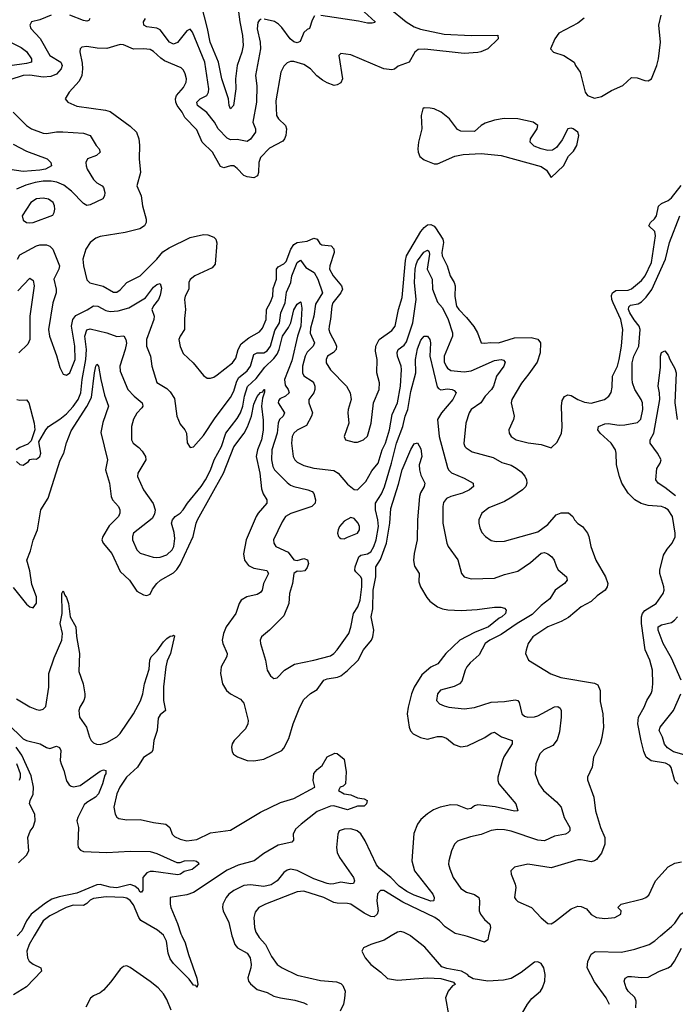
# Model space of a CAD drawing. Header units: inches. Extents: x 1552611 to 1694776, y 811966 to 917215.
# Tile 39 of 256: x 1574009 to 1577933, y 849591 to 855484. Entities that reach past the tile are written whole.
import ezdxf

# ---------------------------------------------------------------- set-up
doc = ezdxf.new("R2010")
doc.units = ezdxf.units.IN
doc.header["$MEASUREMENT"] = 0
doc.layers.add('B5874', color=7, linetype='Continuous')
doc.layers.add('B5875', color=7, linetype='Continuous')

msp = doc.modelspace()

# ---------------------------------------------------------------- linework, layer by layer
at = {"layer": 'B5874', "color": 5}
for points, elevation in [([(1574095.4, 850000), (1574065.6, 849950), (1574052.1, 849910), (1574054.8, 849870), (1574066.5, 849850), (1574090, 849831.8), (1574135.3, 849810), (1574139.7, 849790), (1574050, 849696.3), (1573971.5, 849648.5)], 780), ([(1574979.7, 850000), (1574998.9, 849958.9), (1575018.4, 849890), (1575070, 849747.3), (1575075.5, 849710), (1575070, 849692.7), (1575062.8, 849702.8), (1575050, 849706.6), (1575022.3, 849742.3), (1574930, 849835.5), (1574910, 849863.2), (1574897.2, 849897.2), (1574887.6, 849970), (1574872.6, 850000)], 780), ([(1575279.3, 850000), (1575281.7, 849990), (1575296.3, 849950), (1575312.6, 849930), (1575370, 849897.8), (1575387.5, 849870), (1575394.7, 849830), (1575393.2, 849810), (1575374.8, 849750), (1575378.9, 849730), (1575390, 849712.9), (1575430, 849680.6), (1575490, 849660.8), (1575530, 849640.8), (1575570, 849629.6), (1575656.1, 849616.1), (1575710, 849600.7), (1575728.5, 849590)], 820), ([(1575436, 850000), (1575442.2, 849990), (1575480.1, 849950), (1575516.8, 849876.8), (1575550.1, 849830.1), (1575579.3, 849810), (1575670, 849765.8), (1575810, 849734.3), (1575905.5, 849725.5), (1575930, 849716.1), (1575943.9, 849703.9), (1575956, 849670), (1575953.8, 849626.2), (1575947.2, 849592.8), (1575926.7, 849550)], 840), ([(1576232, 850000), (1576190, 849975.1), (1576110.3, 849949.7), (1576066.8, 849930), (1576057.3, 849910), (1576076.4, 849870), (1576110.4, 849830), (1576170, 849784.4), (1576210, 849746), (1576270, 849735.3), (1576450.4, 849750.4), (1576530, 849744.9), (1576604.5, 849724.5), (1576616, 849710), (1576599.2, 849700.8), (1576573.1, 849670), (1576557.4, 849630), (1576575.6, 849530)], 860), ([(1577004.6, 849515.4), (1577047.4, 849592.6), (1577074.3, 849625.7), (1577125.1, 849670), (1577138.7, 849690), (1577151.2, 849730), (1577154.3, 849770), (1577146.6, 849810), (1577130, 849836), (1577110, 849846), (1577090, 849842.7), (1577010, 849782), (1576950, 849745.1), (1576905.3, 849734.7), (1576810, 849729.7), (1576722.7, 849742.7), (1576698, 849758), (1576689.2, 849770), (1576653.2, 849790), (1576565.8, 849805.8), (1576536.3, 849816.3), (1576432.7, 849932.7), (1576350, 849999.7), (1576349.5, 850000)], 860), ([(1576815.2, 850000), (1576810, 849976), (1576790, 849963), (1576690, 849996.3), (1576675.5, 850000)], 840), ([(1577538.5, 849590), (1577519.2, 849630), (1577450, 849726.3), (1577405.3, 849810), (1577410, 849846.8), (1577428.9, 849891.1), (1577453.2, 849906.8), (1577610, 849903.8), (1577690, 849921.3), (1577777, 849950), (1577810, 849970.2), (1577844.2, 850000)], 840), ([(1577695.5, 849570), (1577699.4, 849610), (1577691, 849631), (1577651.3, 849670), (1577638.1, 849690), (1577625.8, 849730), (1577632.1, 849747.9), (1577650, 849756.9), (1577670, 849758.4), (1577730, 849752.3), (1577770, 849753.7), (1577838, 849790), (1577890, 849809.3), (1577910, 849824.1), (1577928.5, 849850), (1577970, 849928.1)], 820), ([(1574915.7, 849555.8), (1574890, 849620.4), (1574870, 849654.4), (1574836.8, 849690), (1574790, 849727.2), (1574670, 849811.5), (1574650, 849820.5), (1574630, 849816.9), (1574610, 849801.6), (1574554.1, 849725.9), (1574510, 849675.8), (1574490, 849659.7), (1574450, 849641.3), (1574432.4, 849627.6), (1574405.8, 849574.2)], 820)]:
    msp.add_lwpolyline(points, dxfattribs=dict(at, elevation=elevation))
at = {"layer": 'B5875', "color": 5}
for points, elevation in [([(1575270, 854949.8), (1575262.6, 854970), (1575259.4, 855010), (1575219.2, 855130), (1575199.2, 855230), (1575148.2, 855350), (1575133.2, 855430), (1575096.7, 855570), (1575095.5, 855590), (1575109.3, 855610.7), (1575130, 855613.7), (1575170, 855606.4), (1575242.3, 855582.3), (1575295.8, 855555.8), (1575318.9, 855530), (1575325.7, 855470), (1575343.4, 855390), (1575346.6, 855330), (1575338.6, 855290), (1575310.1, 855210), (1575301.2, 855130), (1575302.1, 855070), (1575288.4, 854970)], 840), ([(1576430, 854955.6), (1576421.3, 854950), (1576411.6, 854910), (1576414.9, 854830), (1576395.5, 854750), (1576392.2, 854710), (1576393.8, 854690), (1576404.2, 854664.2), (1576430, 854645.5), (1576490, 854622), (1576510, 854620.5), (1576613.8, 854666.2), (1576662.6, 854677.4), (1576770, 854683.6), (1576890, 854671.6), (1577130, 854604.1), (1577162.7, 854582.7), (1577190, 854539.3), (1577263.6, 854610), (1577292.6, 854667.4), (1577322.8, 854697.2), (1577343, 854730), (1577355.5, 854790), (1577349.8, 854810), (1577321.1, 854830), (1577310, 854833.6), (1577289.2, 854830), (1577256.1, 854763.9), (1577222.1, 854717.9), (1577196.8, 854703.2), (1577170, 854700.8), (1577130.4, 854710.4), (1577087.7, 854727.7), (1577064.7, 854750), (1577065.1, 854770), (1577106.3, 854830), (1577109.6, 854849.6), (1577081.6, 854870), (1576989.5, 854890.5), (1576907.8, 854892.2), (1576850, 854882.3), (1576795.1, 854864.9), (1576770.2, 854849.8), (1576730, 854814.7), (1576650, 854816.2), (1576630, 854827.3), (1576581, 854890), (1576531.6, 854930), (1576490, 854949.8), (1576465, 854955)], 920), ([(1574150, 854415), (1574110, 854411.8), (1574074.7, 854390), (1574024.4, 854310), (1574030, 854284.9), (1574050, 854270.4), (1574070, 854267.9), (1574090.4, 854270.4), (1574206.9, 854313.1), (1574216.3, 854330), (1574218.9, 854350), (1574218.3, 854370), (1574209.7, 854390), (1574180.9, 854410)], 880), ([(1575990, 852503.7), (1575950, 852482), (1575923, 852450), (1575915.5, 852430), (1575910.7, 852410), (1575917.3, 852390), (1575923.9, 852383.9), (1575930, 852379.1), (1575950, 852377.1), (1575970, 852387), (1576030, 852410.7), (1576042.9, 852430), (1576042.9, 852450), (1576035.1, 852470), (1576010, 852499.3)], 860)]:
    msp.add_lwpolyline(points, close=True, dxfattribs=dict(at, elevation=elevation))
for points, elevation in [([(1576223.5, 855550), (1576322.2, 855470), (1576370, 855441.9), (1576407.6, 855427.6), (1576550, 855397.7), (1576710.6, 855389.4), (1576870.2, 855390.2), (1576872.7, 855370), (1576810.4, 855310), (1576769.6, 855290.4), (1576750, 855286.7), (1576670, 855280.4), (1576433.5, 855306.5), (1576394, 855306), (1576373.4, 855290), (1576340.7, 855230), (1576274.8, 855205.2), (1576251.8, 855188.2), (1576236.3, 855183.7), (1576188.8, 855190), (1575990, 855272.5), (1575930, 855281.3), (1575919.5, 855270), (1575941.7, 855130), (1575930, 855105.8), (1575910, 855093.2), (1575890.8, 855090.8), (1575850, 855105.5), (1575821.6, 855121.6), (1575788.2, 855148.2), (1575748.7, 855190), (1575710, 855215.6), (1575650, 855233.5), (1575630, 855232.8), (1575610, 855225.4), (1575590, 855206), (1575570.9, 855169.1), (1575542.6, 854997.4), (1575545, 854910), (1575558, 854890), (1575598.9, 854850), (1575605, 854830), (1575601.3, 854790), (1575594.2, 854770), (1575583.3, 854756.7), (1575504.7, 854715.3), (1575450, 854659.3), (1575439.3, 854630), (1575438.5, 854570), (1575433.2, 854550), (1575410, 854537.3), (1575370, 854542.8), (1575350, 854551.6), (1575310, 854593.7), (1575290, 854608.4), (1575270, 854608.5), (1575230, 854597.7), (1575210, 854605.1), (1575162.4, 854690), (1575101.3, 854750), (1575070, 854824), (1574997.9, 854897.9), (1574981.2, 854930), (1574950.6, 854970), (1574942.6, 854990), (1574941.4, 855010), (1574947.1, 855030), (1574990, 855076.9), (1575005.3, 855110), (1575006.8, 855130), (1574999.8, 855159.8), (1574990, 855180.7), (1574976.2, 855196.2), (1574876.6, 855236.6), (1574852.7, 855252.7), (1574810, 855293.8), (1574790, 855304.8), (1574750, 855309), (1574690, 855306.3), (1574630, 855332.8), (1574610, 855334.7), (1574530, 855310.8), (1574473.5, 855313.5), (1574410, 855323.6), (1574380.4, 855319.6), (1574370.5, 855309.5), (1574368.7, 855291.3), (1574382.8, 855222.8), (1574385.2, 855190), (1574380.2, 855150), (1574364.3, 855115.7), (1574304.9, 855050), (1574282, 855010), (1574296.3, 854990), (1574350, 854966.7), (1574522, 854942), (1574550, 854934.4), (1574670, 854846), (1574708.9, 854810), (1574722.6, 854770), (1574726.8, 854733.2), (1574723.7, 854650), (1574731.6, 854570), (1574710.3, 854490), (1574735.6, 854430), (1574743.1, 854370), (1574766, 854290), (1574765.5, 854270), (1574756.3, 854250), (1574727.7, 854232.3), (1574641, 854210), (1574490, 854187.1), (1574463.8, 854176.2), (1574431.1, 854150), (1574403.9, 854110), (1574386.9, 854050), (1574390.1, 854010.1), (1574410, 853926), (1574429.3, 853909.3), (1574508.5, 853888.5), (1574570, 853852.6), (1574590, 853853.8), (1574610, 853866.7), (1574651.1, 853910), (1574730, 853951.1), (1574829.8, 854050), (1574866.4, 854093.6), (1574902.6, 854117.4), (1575030, 854179.8), (1575110, 854197.2), (1575135.5, 854195.5), (1575170, 854182.4), (1575182.4, 854170), (1575188.9, 854148.9), (1575179.5, 854020.5), (1575160.9, 853999.1), (1575057.1, 853950), (1575030, 853929.3), (1575021.1, 853910), (1575021.3, 853870), (1575000.3, 853830), (1574996.1, 853810), (1575001.2, 853750), (1574995.4, 853695.4), (1574996, 853630), (1574969.4, 853590.6), (1574961.6, 853570), (1574968.5, 853528.5), (1574986.8, 853486.8), (1575047, 853430), (1575110, 853354), (1575130, 853338.7), (1575150, 853338), (1575170, 853344), (1575190, 853357.3), (1575282.4, 853430), (1575302.8, 853457.2), (1575315.7, 853510), (1575335.2, 853544.8), (1575379.7, 853580.3), (1575443.5, 853616.5), (1575462.2, 853637.8), (1575484.2, 853690), (1575486.8, 853750), (1575510, 853792.7), (1575523.4, 853830), (1575525.2, 853874.8), (1575546.5, 853930), (1575545.8, 853990), (1575556, 854004), (1575590, 854022.6), (1575603.3, 854036.7), (1575632.6, 854110), (1575650, 854138), (1575670, 854150.1), (1575730, 854159.2), (1575770, 854176.9), (1575790, 854170.4), (1575805, 854145), (1575816.7, 854136.7), (1575874, 854130), (1575890, 854112.4), (1575890.7, 854090.7), (1575864.6, 854010), (1575863.9, 853990), (1575884.7, 853950), (1575934.2, 853890), (1575940.4, 853870), (1575931.4, 853850), (1575883.7, 853790), (1575876.6, 853770), (1575868.9, 853691.1), (1575860.2, 853650), (1575859.2, 853630), (1575864.7, 853610), (1575897.9, 853550), (1575905.3, 853530), (1575903.8, 853510), (1575887.3, 853492.7), (1575850.2, 853470), (1575842.5, 853450), (1575843.8, 853430), (1575868.6, 853388.6), (1575964.9, 853290), (1575987.7, 853250), (1575992.4, 853210), (1575974, 853150), (1575972.6, 853130), (1575978.9, 853070), (1575950.7, 852990), (1575958, 852970), (1576010, 852955.8), (1576030, 852955.8), (1576066, 852970), (1576090, 852990.7), (1576111.6, 853070), (1576126.2, 853190), (1576159.8, 853270), (1576162.9, 853310), (1576147.3, 853370), (1576148.2, 853450), (1576139.2, 853499.2), (1576140.2, 853530), (1576161, 853570), (1576236.7, 853623.3), (1576255.4, 853650), (1576276.2, 853750), (1576298, 853822), (1576317, 854043), (1576324.3, 854070), (1576410, 854216.6), (1576430, 854240.6), (1576450, 854255.4), (1576470, 854257.2), (1576488.6, 854248.6), (1576498.5, 854238.5), (1576540.6, 854170), (1576545.3, 854150), (1576535.2, 854090), (1576538, 854070), (1576566.9, 854010), (1576585, 853950), (1576610.1, 853910), (1576616.1, 853890), (1576613.4, 853826.6), (1576624, 853770), (1576636.3, 853750), (1576682.3, 853702.3), (1576726.9, 853646.9), (1576748.5, 853610), (1576770, 853550.6), (1576790, 853546.9), (1576828.3, 853551.7), (1576875.3, 853550), (1576970, 853579.5), (1577070, 853582.2), (1577110, 853571.3), (1577126.2, 853550), (1577124, 853490), (1577105, 853435), (1577056.3, 853363.7), (1577011.6, 853308.4), (1576954.9, 853210), (1576950.3, 853190), (1576968.4, 853110), (1576964.9, 853090), (1576935.8, 853030), (1576938.7, 853010), (1576950.3, 852990), (1576980.5, 852970), (1577051.7, 852951.7), (1577130, 852942.3), (1577190, 852921), (1577225.1, 852954.9), (1577251.5, 853010), (1577254.9, 853045.1), (1577250.6, 853170), (1577256.1, 853203.9), (1577270, 853228), (1577290, 853239.3), (1577310, 853234), (1577350, 853210.2), (1577390, 853193.8), (1577430, 853189.3), (1577509.3, 853210), (1577534.5, 853230), (1577548.4, 853251.6), (1577554.8, 853285.2), (1577556.8, 853350), (1577585.8, 853410), (1577596.4, 853450), (1577610.5, 853530.5), (1577617.9, 853630), (1577607.1, 853690), (1577560.1, 853790), (1577552.2, 853810), (1577550, 853834), (1577556.4, 853850), (1577576.5, 853863.5), (1577650, 853865.2), (1577670, 853873.1), (1577730, 853923.6), (1577753, 853950), (1577790, 854030.4), (1577814.9, 854190), (1577810, 854215.5), (1577774.2, 854250), (1577783.4, 854270), (1577808.6, 854291.4), (1577820.9, 854310), (1577832.1, 854367.9), (1577850, 854384.3), (1577890, 854401.8), (1577910, 854417.5), (1577968.3, 854491.7)], 880), ([(1574197.7, 855510), (1574130, 855482.3), (1574080.5, 855470), (1574068.9, 855450), (1574075.6, 855430), (1574131, 855371), (1574188.7, 855270), (1574255.8, 855230), (1574263, 855210), (1574258.1, 855190), (1574230, 855158.5), (1574196.3, 855143.7), (1574150, 855140.3), (1574070, 855151.7), (1574030.1, 855149.9), (1573950, 855124.6)], 860), ([(1574429.2, 855490), (1574422, 855478), (1574410, 855474), (1574390, 855478.2), (1574310, 855511.3)], 860), ([(1575454.1, 855485.9), (1575441.9, 855478.1), (1575434, 855466), (1575430.1, 855429.9), (1575447.9, 855350), (1575450.7, 855310), (1575420.1, 855150), (1575427.3, 855087.3), (1575426.4, 854990), (1575404.6, 854870), (1575420.2, 854830), (1575420.7, 854810), (1575390, 854767.8), (1575370, 854754), (1575310, 854767.2), (1575270, 854764.2), (1575250, 854774.8), (1575196.8, 854830), (1575174, 854870), (1575129, 854929), (1575073.4, 854970), (1575070, 854990.2), (1575088.9, 855010), (1575129.9, 855030.1), (1575139.6, 855050), (1575140.7, 855070), (1575116.2, 855230), (1575044, 855410), (1575030, 855426.3), (1575010, 855417.4), (1574953.5, 855346.5), (1574930, 855336.5), (1574906, 855350), (1574850, 855423.7), (1574830, 855433.8), (1574770, 855440.5), (1574751.1, 855450), (1574750.6, 855470), (1574761.1, 855490)], 860), ([(1575773.7, 855506.3), (1575758.5, 855481.5), (1575742.8, 855430), (1575730, 855425.4), (1575710, 855407.6), (1575687.5, 855352.5), (1575670, 855344.4), (1575650, 855351.1), (1575628.4, 855368.4), (1575577.5, 855437.5), (1575557.5, 855457.5), (1575533.2, 855473.2), (1575472.3, 855487.7)], 860), ([(1576070.2, 855530), (1576135.8, 855470), (1576133.7, 855466.3), (1576118, 855462), (1576090, 855463.2), (1576035.8, 855475.8), (1575811.6, 855508.4)], 860), ([(1577387.7, 855492.3), (1577350, 855462.2), (1577236.6, 855403.4), (1577211.3, 855370), (1577184.9, 855310), (1577203, 855290), (1577265.3, 855270), (1577328, 855230), (1577335.5, 855210), (1577363.8, 855170), (1577392.3, 855050), (1577406.4, 855030), (1577450, 855013.7), (1577490, 855023.8), (1577550, 855059.6), (1577619.3, 855090), (1577670, 855137.1), (1577704.5, 855135.5), (1577750, 855120.2), (1577770, 855118.2), (1577789.7, 855130), (1577822.7, 855210), (1577833.1, 855250), (1577844.5, 855350), (1577834.2, 855450), (1577848.8, 855510)], 920), ([(1573910, 855371.6), (1574017.8, 855317.8), (1574050, 855293.5), (1574080.2, 855250), (1574079, 855230), (1574050, 855221.1), (1573950, 855206.6)], 840), ([(1573970.2, 854930.2), (1574049.6, 854849.6), (1574079.5, 854830), (1574150, 854804.3), (1574170, 854802.7), (1574230, 854813.1), (1574266.5, 854813.5), (1574390, 854805.2), (1574430.3, 854790), (1574467.1, 854730), (1574484.9, 854710), (1574490.3, 854690), (1574468.6, 854671.4), (1574414.9, 854650), (1574404.5, 854630), (1574406.3, 854610), (1574413.4, 854590), (1574450, 854526.5), (1574470, 854507.9), (1574503, 854490), (1574510, 854478.8), (1574518.4, 854450), (1574517.1, 854430), (1574507.5, 854412.5), (1574430, 854375), (1574410, 854372.3), (1574390, 854383.7), (1574318.4, 854458.4), (1574274, 854494), (1574231.9, 854511.9), (1574197.3, 854517.3), (1574150, 854517.4), (1574102, 854510), (1574045.9, 854494.1), (1573990, 854469.1)], 860), ([(1573970, 854738.7), (1574050, 854695.9), (1574174, 854650), (1574194.4, 854630), (1574199.5, 854610), (1574163.1, 854590), (1574130, 854582.2), (1574030, 854575.3), (1573950, 854587.2)], 840), ([(1577950, 850909.4), (1577930, 850929.4), (1577907.8, 851007.8), (1577899.4, 851019.4), (1577873.9, 851033.9), (1577788.6, 851048.6), (1577758.4, 851070), (1577743.9, 851103.9), (1577727.7, 851167.7), (1577708.9, 851270), (1577712.9, 851310), (1577746.2, 851370), (1577762.4, 851410), (1577788.6, 851451.4), (1577794.8, 851470), (1577797.6, 851510), (1577796.4, 851590), (1577781, 851650), (1577752, 851712), (1577730.9, 851870), (1577730.9, 851910), (1577737.2, 851930), (1577751.1, 851948.9), (1577817.2, 851990), (1577859.8, 852050), (1577865.3, 852070), (1577863.7, 852090), (1577841, 852170), (1577840.2, 852190), (1577861.1, 852278.9), (1577884.1, 852315.9), (1577913.8, 852350), (1577931.2, 852388.8), (1577931.4, 852410), (1577915, 852510), (1577890, 852549.8), (1577870, 852562.2), (1577850, 852570.6), (1577770, 852575.7), (1577727.8, 852587.8), (1577689.7, 852610), (1577649.9, 852649.9), (1577612, 852710), (1577597.8, 852750), (1577580.6, 852820.6), (1577578.7, 852890), (1577574.2, 852910), (1577548.8, 852950), (1577483.5, 853010), (1577469.7, 853030), (1577473.3, 853050), (1577510, 853064.8), (1577530, 853066.9), (1577596.8, 853056.8), (1577630, 853058.2), (1577706.5, 853073.5), (1577726.7, 853093.3), (1577738.4, 853150), (1577737.1, 853190), (1577729.3, 853210), (1577690.9, 853270), (1577676.5, 853310), (1577673.8, 853333.8), (1577674.9, 853430), (1577684.6, 853470), (1577714.6, 853530), (1577721.9, 853630), (1577716.2, 853650), (1577686.7, 853686.7), (1577660.7, 853730), (1577652.4, 853750), (1577654.1, 853765.9), (1577665.5, 853774.5), (1577710, 853783.7), (1577730, 853795.2), (1577757.6, 853822.4), (1577791.7, 853868.3), (1577874.3, 854050), (1577898.8, 854150), (1577960.7, 854310)], 860), ([(1573995.4, 854050), (1574010, 854076.6), (1574110, 854130.6), (1574130, 854136.9), (1574170, 854137.2), (1574190, 854128.2), (1574206.5, 854110), (1574246.4, 854010), (1574243.5, 853990), (1574213.5, 853930), (1574228.1, 853870), (1574227.5, 853850), (1574206.7, 853790), (1574182, 853630), (1574187.3, 853590), (1574230, 853474.8), (1574250, 853402.8), (1574270, 853361.6), (1574290, 853355.8), (1574310, 853370.6), (1574340.2, 853450), (1574339.1, 853530), (1574319.6, 853650), (1574326.1, 853690), (1574345.8, 853714.2), (1574413, 853747), (1574450, 853770.6), (1574476.4, 853770), (1574523.9, 853743.9), (1574550, 853737.8), (1574598.9, 853741.1), (1574661.7, 853758.3), (1574761.4, 853818.6), (1574810, 853882.4), (1574830, 853899.6), (1574850, 853905.5), (1574856.8, 853876.8), (1574850, 853834.5), (1574839.7, 853810), (1574809, 853771), (1574799.5, 853750), (1574812.8, 853710), (1574811.7, 853690), (1574767.5, 853570), (1574768.7, 853530), (1574791, 853470), (1574799.3, 853410), (1574830, 853313), (1574890, 853275.8), (1574910, 853257), (1574936.3, 853216.3), (1574950.2, 853110.2), (1574970, 853064), (1574998, 853030), (1575008, 853010), (1575010.6, 852950.6), (1575030, 852922.8), (1575050, 852927.3), (1575110, 852994.9), (1575178.7, 853101.3), (1575270, 853221.8), (1575290, 853259.6), (1575305.9, 853314.1), (1575318.9, 853341.1), (1575370, 853381.7), (1575390.7, 853410), (1575410, 853480.2), (1575430, 853489.5), (1575470, 853489.3), (1575490, 853502.3), (1575510, 853529.4), (1575536.2, 853623.8), (1575563.3, 853670), (1575571.1, 853730), (1575597.1, 853790), (1575606, 853854), (1575631.2, 853910), (1575637.9, 853950), (1575670, 854031.2), (1575690, 854044.9), (1575721, 854001), (1575770.6, 853970.6), (1575792.8, 853930), (1575820.4, 853850), (1575778.8, 853781.2), (1575769.3, 853710), (1575750, 853637), (1575748.4, 853608.4), (1575774.2, 853550), (1575765.6, 853530), (1575730, 853493.6), (1575716.6, 853470), (1575702.3, 853410), (1575701.4, 853370), (1575710, 853352), (1575759.4, 853319.4), (1575768.8, 853308.8), (1575775.9, 853290), (1575775.7, 853270), (1575768.7, 853251.3), (1575739.3, 853210), (1575738.9, 853190), (1575760.6, 853130), (1575755.9, 853110), (1575725.4, 853054.6), (1575670, 853026.5), (1575650.2, 853010), (1575640.4, 852990), (1575636.4, 852950), (1575645, 852870), (1575654.9, 852850), (1575670, 852835.8), (1575710, 852815.4), (1575770, 852799.4), (1575890, 852786), (1575915.5, 852770), (1575970, 852704.2), (1576010, 852672.7), (1576030, 852670.4), (1576081, 852719), (1576115.9, 852784.1), (1576153.4, 852830), (1576179.2, 852910), (1576197.7, 852950), (1576221.7, 853030), (1576238.7, 853121.3), (1576269.9, 853190), (1576288.5, 853290), (1576294.2, 853390), (1576291.5, 853410), (1576269.9, 853470), (1576267.5, 853492.5), (1576273.6, 853510), (1576310, 853535.7), (1576323.8, 853556.2), (1576361.8, 853670), (1576381.1, 853810), (1576372, 853910), (1576375.7, 853990), (1576381.1, 854018.9), (1576390, 854040.5), (1576428.3, 854091.7), (1576450, 854104.7), (1576457.8, 854097.8), (1576461, 854081), (1576447.7, 853990), (1576478.3, 853930), (1576478.8, 853870), (1576510, 853792.9), (1576538.9, 853758.9), (1576574.1, 853690), (1576600.2, 853610), (1576598.6, 853590), (1576549.6, 853470), (1576550, 853436.3), (1576561.5, 853410), (1576570, 853398.4), (1576590, 853385.1), (1576670, 853376.8), (1576710, 853382.7), (1576850, 853444.2), (1576890, 853449.3), (1576905.2, 853445.2), (1576913.9, 853433.9), (1576906.3, 853410), (1576862.6, 853350), (1576844.1, 853290), (1576832.1, 853270), (1576794.8, 853230), (1576768.8, 853191.2), (1576710.3, 853150), (1576698, 853130), (1576679.6, 853070), (1576667.6, 852947.6), (1576672.8, 852930), (1576680.6, 852920.6), (1576716.6, 852896.6), (1576843.4, 852863.4), (1576893.9, 852833.9), (1576950, 852816.8), (1576980.6, 852800.6), (1577010, 852777.7), (1577032.1, 852752.1), (1577042.2, 852730), (1577044.9, 852710), (1577037.3, 852690), (1577018.3, 852670), (1576954.6, 852625.4), (1576910, 852599.5), (1576816.9, 852563.1), (1576774.3, 852530), (1576756.9, 852490), (1576756.9, 852470), (1576762, 852442), (1576774.5, 852414.5), (1576795.8, 852390), (1576830, 852366.5), (1576860.9, 852360.9), (1576910, 852363.2), (1577110, 852418.9), (1577170, 852463.5), (1577220.2, 852519.8), (1577250, 852533.2), (1577292.8, 852532.8), (1577320.4, 852510), (1577330, 852490.8), (1577349, 852469), (1577378, 852450), (1577406.4, 852410), (1577415.3, 852390), (1577427.7, 852330), (1577456.9, 852250), (1577515.2, 852150), (1577528.4, 852110), (1577524.7, 852090), (1577512.3, 852070), (1577465.1, 852034.9), (1577430, 852001.6), (1577370, 851969.7), (1577293.8, 851906.2), (1577250, 851882.5), (1577168.9, 851851.1), (1577080.4, 851790), (1577052, 851750), (1577039.5, 851710), (1577037, 851690), (1577054, 851650), (1577188.2, 851568.2), (1577246.9, 851546.9), (1577450, 851513.7), (1577470, 851502.7), (1577483.7, 851470), (1577483.1, 851403.1), (1577499, 851330), (1577502.8, 851250), (1577493.1, 851186.9), (1577482.3, 851150), (1577443.1, 851070), (1577435.3, 851010), (1577408, 850950), (1577406.4, 850933.6), (1577445.4, 850830), (1577454.5, 850750), (1577485.2, 850650), (1577510.2, 850590), (1577511, 850550), (1577490, 850495.1), (1577461.8, 850458.2), (1577450, 850449.6), (1577430, 850444.2), (1577370, 850455.4), (1577350, 850455.1), (1577190, 850408), (1577049.2, 850430.8), (1576970, 850411.2), (1576948, 850390), (1576950.4, 850370), (1576974.9, 850310), (1576977.4, 850290), (1576970.4, 850230), (1576977.7, 850217.7), (1576990, 850207), (1577071.3, 850171.3), (1577130, 850108.4), (1577170, 850074.9), (1577190, 850072.7), (1577210, 850083.8), (1577310, 850162), (1577350, 850178), (1577370, 850176.3), (1577402, 850162), (1577430, 850128.4), (1577461, 850110), (1577510, 850104.4), (1577570, 850110.5), (1577606, 850130), (1577609.2, 850150), (1577588.7, 850170), (1577609.2, 850190), (1577737.9, 850222.1), (1577756.9, 850230), (1577775.1, 850244.9), (1577813.3, 850330), (1577890, 850414.6), (1577930, 850435.2), (1577970, 850443.6)], 860), ([(1573998.4, 853861.6), (1574070, 853936.9), (1574090, 853923), (1574096.3, 853890), (1574069.6, 853710), (1574070.5, 853570), (1574057.9, 853542.1), (1574003.9, 853490)], 840), ([(1573990, 852840.5), (1574010, 852822), (1574030, 852817.3), (1574060.9, 852839.1), (1574070, 852851.3), (1574090, 852856), (1574110, 852854), (1574129.2, 852870), (1574134.8, 852890), (1574122.7, 852957.3), (1574166, 853030), (1574182, 853050), (1574250, 853093), (1574290, 853125.3), (1574330, 853169.5), (1574358.1, 853210), (1574375.8, 853250), (1574382.4, 853330), (1574404.4, 853450), (1574408, 853510), (1574399.5, 853590), (1574410, 853627.7), (1574430, 853633.4), (1574530, 853610.1), (1574590, 853588.6), (1574631.4, 853591.4), (1574645, 853570), (1574648.1, 853548.1), (1574640.8, 853510), (1574608.9, 853410), (1574610, 853380.7), (1574655.5, 853270), (1574694.6, 853230), (1574742.9, 853190), (1574743.6, 853183.6), (1574745, 853170), (1574739.4, 853160.6), (1574710, 853128.2), (1574690, 853093.6), (1574678.2, 853050), (1574677.7, 852970), (1574687.4, 852950), (1574722.5, 852922.5), (1574741.2, 852901.2), (1574761.7, 852870), (1574764.6, 852850), (1574716.2, 852770), (1574714.4, 852750), (1574750.2, 852670), (1574808.2, 852588.2), (1574820.6, 852550), (1574816.1, 852523.9), (1574801.8, 852498.1), (1574690.2, 852410), (1574683.2, 852390), (1574684.3, 852370), (1574709.2, 852310), (1574730, 852291.6), (1574807.1, 852267.1), (1574830, 852264.7), (1574850, 852266.7), (1574890, 852280.5), (1574920.8, 852310), (1574931.2, 852331.2), (1574938, 852378), (1574934.4, 852414.4), (1574918.2, 852470), (1574922.7, 852490), (1574939.7, 852510), (1574969.9, 852530.1), (1574987.9, 852550), (1575012.7, 852590), (1575094.1, 852690), (1575120.4, 852730), (1575150, 852787.2), (1575173.3, 852850), (1575216.1, 852930), (1575243.4, 853010), (1575310, 853096.8), (1575330, 853130.2), (1575344.6, 853170), (1575355.2, 853230), (1575372.2, 853287.8), (1575423.7, 853336.3), (1575476.3, 853403.7), (1575530, 853456.5), (1575550, 853482.3), (1575562.7, 853510), (1575582.2, 853590), (1575618.6, 853641.4), (1575632.5, 853670), (1575650, 853747.4), (1575670, 853782), (1575690, 853795.8), (1575692.4, 853792.4), (1575697, 853757), (1575691.8, 853650), (1575672.3, 853590), (1575638.3, 853441.7), (1575593.8, 853330), (1575597.2, 853297.2), (1575616, 853270), (1575622.6, 853250), (1575600.3, 853230), (1575565.5, 853214.5), (1575557.5, 853202.5), (1575555.2, 853190), (1575594.2, 853130), (1575586, 853110), (1575563.2, 853090), (1575556.4, 853070), (1575550.1, 853010), (1575517.3, 852910), (1575515.2, 852850), (1575524.5, 852810), (1575534.1, 852790), (1575610, 852713.7), (1575630, 852697.4), (1575649.1, 852689.1), (1575733.4, 852670), (1575759.2, 852659.2), (1575770, 852648), (1575779.7, 852610), (1575778, 852590), (1575757.6, 852570), (1575630.9, 852529.1), (1575600.2, 852510), (1575580.8, 852479.2), (1575528.2, 852370), (1575529.1, 852350), (1575541.7, 852330), (1575616.1, 852296.1), (1575650, 852250.2), (1575670, 852247.8), (1575710, 852259.2), (1575730.9, 852250.9), (1575736.9, 852230), (1575730, 852205.1), (1575714.8, 852185.2), (1575690, 852180.6), (1575670, 852182.6), (1575650.2, 852169.8), (1575641.8, 852110), (1575623.5, 852050), (1575620.2, 851990), (1575590, 851915.1), (1575504.9, 851830), (1575455.5, 851790), (1575448.8, 851771.2), (1575450.3, 851750), (1575480.3, 851650), (1575490.4, 851590.4), (1575510, 851556), (1575530, 851541), (1575550, 851544.7), (1575594.5, 851590), (1575653.2, 851626.8), (1575770.3, 851650.3), (1575870, 851677.3), (1575890, 851690.3), (1575910, 851711.7), (1575978, 851810), (1575991.2, 851848.8), (1576006, 851930), (1576031.7, 851970), (1576047.5, 852010), (1576057.1, 852090), (1576056.3, 852136.3), (1576050.3, 852150.3), (1576020, 852180), (1576014.7, 852190), (1576015.8, 852210), (1576038.3, 852270), (1576050, 852279.6), (1576090, 852286.6), (1576110, 852298.3), (1576129, 852330), (1576143, 852370), (1576155.4, 852450), (1576152.1, 852490), (1576137.8, 852550), (1576138.1, 852590), (1576173.6, 852646.4), (1576192.6, 852687.4), (1576234.9, 852830), (1576263.4, 852950), (1576301.6, 853050), (1576316.5, 853110), (1576332.7, 853150), (1576350, 853259.5), (1576379, 853370), (1576378.7, 853450), (1576390, 853513.1), (1576410, 853565.2), (1576430, 853590.3), (1576450, 853588.8), (1576462.8, 853570), (1576468.5, 853550), (1576462.6, 853470), (1576506.8, 853286.8), (1576515.7, 853275.7), (1576530, 853269.4), (1576570, 853273.6), (1576597.3, 853270), (1576610, 853264.6), (1576621.3, 853250), (1576601, 853210), (1576533.1, 853130), (1576510.1, 853090), (1576520.1, 852990), (1576570, 852803.8), (1576575.6, 852790), (1576592.5, 852772.5), (1576670, 852740.2), (1576722, 852710), (1576723.8, 852703.8), (1576724.9, 852690), (1576701.1, 852670), (1576659.5, 852650), (1576589.1, 852630.9), (1576562.5, 852617.5), (1576545.7, 852594.2), (1576541.4, 852570), (1576540.7, 852470), (1576565.2, 852350), (1576573.4, 852330), (1576630.9, 852250.9), (1576652.2, 852170), (1576670, 852148.5), (1576710, 852138), (1576850, 852141.5), (1576910, 852164), (1576990, 852184), (1577065.3, 852234.7), (1577130, 852290.2), (1577150, 852294.3), (1577170, 852287.4), (1577192.9, 852270), (1577208.6, 852248.6), (1577221.1, 852210), (1577231.9, 852191.9), (1577281.1, 852150), (1577286, 852130), (1577270.3, 852110), (1577212.9, 852070), (1577182.4, 852017.6), (1577130, 851977.7), (1577076.3, 851923.7), (1576986.4, 851870), (1576890, 851803.6), (1576822.3, 851770), (1576795.6, 851750), (1576758, 851682), (1576705, 851635), (1576685.5, 851610), (1576674.9, 851590), (1576654.8, 851525.2), (1576640.3, 851510), (1576610, 851492.4), (1576527.9, 851472.1), (1576509.2, 851450), (1576504, 851410), (1576521.6, 851390), (1576550, 851377.3), (1576578, 851370), (1576670, 851359.1), (1576730, 851367.7), (1576830, 851400.2), (1576910, 851403.2), (1576973.7, 851413.7), (1576990, 851408.7), (1576997.7, 851397.7), (1577014, 851330), (1577030, 851315.8), (1577050, 851309.5), (1577090, 851311.6), (1577110, 851318), (1577210, 851372.2), (1577230, 851373.4), (1577243.8, 851363.8), (1577250.3, 851350.3), (1577249.2, 851309.2), (1577238.9, 851221.1), (1577225.7, 851174.3), (1577200.3, 851139.7), (1577146, 851114), (1577122.3, 851090), (1577098.9, 851030), (1577094.3, 850970), (1577116.1, 850910), (1577143.2, 850870), (1577222.6, 850802.6), (1577249.2, 850770), (1577266.9, 850710), (1577301.5, 850650), (1577301.2, 850630), (1577290, 850617.6), (1577274.9, 850610), (1577210, 850596.9), (1577150, 850569.2), (1577110, 850574.2), (1576950, 850626.9), (1576910, 850635.5), (1576870, 850637.8), (1576830, 850630.8), (1576770, 850607), (1576706.6, 850593.4), (1576645.8, 850574.2), (1576630, 850568), (1576610.4, 850550), (1576592.9, 850510), (1576576.9, 850450), (1576575.6, 850430), (1576582.4, 850402.4), (1576602.3, 850350), (1576650, 850284.6), (1576682.6, 850262.6), (1576730, 850248), (1576757.4, 850230), (1576761.8, 850210), (1576759.6, 850150), (1576766.5, 850130), (1576790, 850098.7), (1576822, 850070), (1576826, 850050), (1576815.2, 850000)], 840), ([(1577933.6, 852633.6), (1577870, 852685), (1577829.7, 852710), (1577815.8, 852730), (1577822.7, 852797.3), (1577842, 852830), (1577847.1, 852850), (1577825.8, 852890), (1577782, 852950), (1577783.1, 852970), (1577804.2, 853010), (1577839.6, 853210), (1577838.5, 853250), (1577829.8, 853290), (1577844.1, 853404.1), (1577844.5, 853470), (1577850, 853491), (1577870, 853501), (1577890, 853476), (1577899.3, 853450), (1577930, 853396.4), (1577937.6, 853370), (1577930.1, 853190), (1577943.6, 853090)], 840), ([(1573970, 852085.5), (1574050, 851986.4), (1574070, 851970.4), (1574090, 851964), (1574108.6, 851991.4), (1574109, 852030), (1574082.6, 852102.6), (1574070, 852185.2), (1574052.2, 852250), (1574074, 852306), (1574090.3, 852369.7), (1574115.9, 852430), (1574135, 852550), (1574180.4, 852619.6), (1574252.2, 852847.8), (1574272.5, 852890), (1574289.6, 852950.4), (1574317.4, 853022.6), (1574411.3, 853168.7), (1574438, 853222), (1574455.9, 853370), (1574463.7, 853410), (1574470, 853421.7), (1574480.9, 853410), (1574493.9, 853330), (1574516, 853236), (1574541.1, 853170), (1574506, 853074), (1574493.9, 853013.9), (1574534.4, 852850), (1574522.5, 852790), (1574546.8, 852710), (1574556.9, 852630), (1574564.9, 852610), (1574600.2, 852570), (1574609.3, 852550), (1574609.3, 852530), (1574599.7, 852510), (1574544.8, 852455.2), (1574506, 852390), (1574500.2, 852370), (1574508.2, 852350), (1574560.2, 852290), (1574610, 852181.5), (1574666.5, 852130), (1574710, 852063.8), (1574750, 852041.6), (1574770, 852038), (1574790, 852046), (1574804, 852076), (1574829.8, 852110), (1574851.4, 852128.7), (1574930, 852174), (1574950, 852194), (1574970, 852224.1), (1575047.2, 852390), (1575064.2, 852470), (1575072.6, 852490), (1575228.1, 852770), (1575290, 852927.7), (1575353, 853010), (1575373.1, 853046.9), (1575397.1, 853110), (1575410, 853182.4), (1575430, 853227.9), (1575450, 853251.9), (1575464.4, 853255.6), (1575470, 853271.1), (1575474, 853270), (1575474.1, 853254.1), (1575461.2, 853218.8), (1575455.3, 853170), (1575466.4, 853086.4), (1575466.8, 853026.8), (1575456.8, 852970), (1575431.9, 852910), (1575424.4, 852870), (1575446.2, 852770), (1575455.9, 852675.9), (1575466, 852646), (1575487.6, 852610), (1575489, 852590), (1575435.9, 852530), (1575425, 852510), (1575365.1, 852370), (1575348, 852288), (1575354.3, 852250), (1575377.7, 852217.7), (1575410, 852201.2), (1575488.1, 852188.1), (1575498.5, 852170), (1575467.3, 852110), (1575460.2, 852070), (1575450, 852054.8), (1575430, 852043), (1575368.4, 852030), (1575334, 852010), (1575321.8, 851990), (1575302.8, 851930), (1575245.6, 851850), (1575229.3, 851810), (1575221.6, 851770), (1575225.2, 851750), (1575250.2, 851690), (1575248.3, 851671.7), (1575215.3, 851610), (1575211.4, 851570), (1575222.8, 851510), (1575246.3, 851470), (1575270, 851449.3), (1575330, 851417.4), (1575350, 851392.9), (1575375.4, 851290), (1575374.5, 851270), (1575359.7, 851240.3), (1575291.8, 851170), (1575280.3, 851150), (1575275.8, 851130), (1575281.4, 851101.4), (1575289, 851089), (1575312.5, 851072.5), (1575370, 851050.3), (1575410, 851049.2), (1575470, 851059), (1575577.6, 851110), (1575590, 851123.8), (1575618.8, 851181.2), (1575645, 851270), (1575684.7, 851370), (1575710, 851415.2), (1575750, 851451.6), (1575790, 851474.3), (1575830, 851530.9), (1575850, 851539.2), (1575911.8, 851548.2), (1575930, 851557), (1575970, 851588.3), (1576035, 851650), (1576067.1, 851712.9), (1576115, 851770), (1576123.4, 851790), (1576127.7, 851830), (1576111.9, 851910), (1576122.5, 851957.5), (1576123.6, 852070), (1576140.5, 852150), (1576139.9, 852210), (1576167.5, 852252.5), (1576204.1, 852350), (1576224.7, 852470), (1576230, 852558), (1576276.6, 852703.3), (1576298.4, 852790), (1576350, 852912.4), (1576370, 852946), (1576390, 852950.5), (1576410, 852914.9), (1576416.6, 852870), (1576400, 852820), (1576401.5, 852790), (1576410, 852758), (1576434.3, 852710), (1576430.2, 852690), (1576407, 852653), (1576401.9, 852630), (1576388.9, 852490), (1576387.5, 852370), (1576370.1, 852290), (1576366.5, 852246.5), (1576372.7, 852212.7), (1576399.7, 852170), (1576398.6, 852118.6), (1576407.9, 852090), (1576445.1, 852025.1), (1576463.6, 852003.5), (1576509.4, 851969.4), (1576538.5, 851958.5), (1576572.2, 851952.2), (1576651.2, 851948.8), (1576746.7, 851953.3), (1576850, 851967.6), (1576888.5, 851968.5), (1576910, 851962), (1576920.5, 851950), (1576915.8, 851930), (1576894.9, 851910), (1576878.4, 851901.6), (1576814, 851850), (1576730, 851815.6), (1576643.8, 851770), (1576558.6, 851690), (1576511.6, 851628.4), (1576470, 851608.5), (1576416.7, 851563.3), (1576369.4, 851490), (1576353.7, 851450), (1576333.1, 851370), (1576327.6, 851330), (1576339.6, 851250), (1576348.4, 851228.4), (1576364.4, 851210), (1576407.3, 851187.3), (1576450, 851177.7), (1576510, 851194.3), (1576534.6, 851194.6), (1576563.2, 851183.2), (1576610, 851146), (1576650, 851132.9), (1576690, 851137.7), (1576792.5, 851187.5), (1576830, 851213.4), (1576850, 851219.1), (1576892.7, 851192.7), (1576957.1, 851170), (1576956.5, 851150), (1576907.2, 851072.8), (1576897.7, 851050), (1576870.3, 850950.3), (1576870.2, 850930), (1576877.3, 850910), (1576978.6, 850790), (1576990.2, 850749.8), (1576970, 850747.2), (1576853.8, 850773.8), (1576750, 850785.5), (1576730, 850779.8), (1576710, 850763.8), (1576690, 850758.2), (1576630, 850783.9), (1576590, 850785.8), (1576525.5, 850770), (1576485.8, 850754.2), (1576450, 850731.8), (1576410, 850698), (1576389.3, 850670), (1576367.2, 850612.8), (1576356.3, 850450), (1576372.4, 850390), (1576481.3, 850250), (1576489.2, 850230), (1576488.5, 850211.5), (1576484.7, 850210), (1576470, 850208.9), (1576370, 850244), (1576326.1, 850266.1), (1576279.1, 850299.1), (1576230, 850350.3), (1576163.3, 850403.3), (1576145.4, 850425.4), (1576077.5, 850570), (1576050, 850612.2), (1576028.6, 850630), (1575990, 850642.1), (1575950, 850640.2), (1575921.3, 850630), (1575912.6, 850610), (1575904.8, 850530), (1575910, 850500.4), (1575923, 850470), (1576005.9, 850350), (1576012.6, 850330), (1576006.7, 850313.3), (1575990, 850311.4), (1575930, 850322.6), (1575888.5, 850311.5), (1575870, 850309.5), (1575850, 850313.7), (1575770, 850342.3), (1575670, 850392.5), (1575630, 850399.1), (1575610, 850393.2), (1575590, 850379.5), (1575550, 850329.9), (1575514.8, 850305.2), (1575470, 850296), (1575390, 850306), (1575350, 850301.7), (1575290, 850272.5), (1575260.6, 850250), (1575243.7, 850230), (1575225.4, 850190), (1575222.7, 850170), (1575226.8, 850150), (1575259.8, 850079.8), (1575279.3, 850000)], 820), ([(1573991.2, 853211.2), (1574010, 853207.2), (1574050, 853208.4), (1574064.2, 853190), (1574095.8, 853070), (1574099.1, 853030), (1574077.3, 852962.7), (1574057.6, 852942.4), (1574010, 852924.4), (1573988.8, 852910)], 840), ([(1573990, 851418.6), (1574070, 851371), (1574110, 851355), (1574130, 851352.4), (1574150, 851356.9), (1574166.3, 851373.7), (1574183.8, 851490), (1574184.2, 851570), (1574215.8, 851664.2), (1574261.4, 851770), (1574264.4, 851810), (1574251.5, 851870), (1574263.1, 851930), (1574262, 852050), (1574270, 852066), (1574279.2, 852039.2), (1574290, 852024.9), (1574300.2, 851990), (1574311.5, 851910), (1574345.2, 851850), (1574348.1, 851791.9), (1574366, 851690), (1574362.1, 851582.1), (1574388.4, 851510), (1574398.9, 851450), (1574398.9, 851430), (1574392.7, 851410), (1574369.7, 851370.3), (1574363.6, 851350), (1574366.2, 851310), (1574409.5, 851250), (1574427.2, 851190), (1574437.6, 851170), (1574450, 851155.2), (1574467.8, 851147.8), (1574490, 851146.7), (1574530, 851158), (1574590, 851192.2), (1574610, 851212.6), (1574690.9, 851329.1), (1574732.8, 851407.2), (1574745.8, 851450), (1574755.8, 851510), (1574784, 851596), (1574787.5, 851650), (1574795.3, 851670), (1574832.5, 851707.5), (1574870, 851761.1), (1574890, 851779.7), (1574910, 851793.8), (1574924.4, 851795.6), (1574930, 851800.7), (1574936.1, 851796.1), (1574910.9, 851690.9), (1574892.5, 851647.5), (1574883, 851610), (1574870.1, 851490.1), (1574869.5, 851410), (1574881.1, 851350), (1574850, 851322.6), (1574837.1, 851302.9), (1574832.3, 851230), (1574812.1, 851170), (1574805.9, 851114.1), (1574799.3, 851100.7), (1574750, 851067.4), (1574713.9, 851010), (1574648.8, 850950), (1574607.6, 850890), (1574590.9, 850850), (1574572.4, 850770), (1574579.6, 850730), (1574591.2, 850711.2), (1574603.1, 850703.1), (1574650, 850694.2), (1574730, 850696.5), (1574810, 850678.4), (1574882.8, 850670), (1574908.4, 850650), (1574920.9, 850610), (1574936.1, 850596.1), (1574970, 850579.3), (1575010, 850570.2), (1575070, 850577.1), (1575150, 850616.4), (1575270, 850633.6), (1575450, 850742), (1575570, 850798.8), (1575650, 850823.4), (1575776.3, 850890), (1575765, 850930), (1575770, 850971.5), (1575790, 850997.3), (1575819.8, 851020.2), (1575850, 851072.2), (1575894.8, 851094.8), (1575910, 851092), (1575950, 851058), (1575962, 850982), (1575958, 850910), (1575944.2, 850895.8), (1575926, 850890), (1575917.3, 850870), (1575950, 850850.6), (1575990, 850844.6), (1576030, 850826), (1576070, 850821.5), (1576088.4, 850810), (1576084.6, 850790), (1576070, 850777.3), (1576030, 850776.8), (1575970, 850755.6), (1575890, 850778.5), (1575870, 850776.1), (1575790, 850744.9), (1575692.7, 850670), (1575660.4, 850639.6), (1575645.9, 850610), (1575647.5, 850572.5), (1575638.4, 850561.6), (1575555.9, 850544.1), (1575470, 850492.7), (1575412.3, 850450), (1575317.1, 850422.9), (1575250, 850393.4), (1575050, 850260.3), (1575010, 850246.1), (1574910.3, 850229.7), (1574908.6, 850191.4), (1574914.1, 850170), (1574953.9, 850073.9), (1574973.4, 850013.4), (1574979.7, 850000)], 780), ([(1577968.5, 851530), (1577910, 851663.1), (1577859.2, 851750), (1577830.6, 851830), (1577830.8, 851849.2), (1577850, 851862.7), (1577910, 851876.8), (1577928.6, 851890), (1577946.1, 851910)], 840), ([(1577984.9, 851084.9), (1577922.4, 851102.4), (1577885.2, 851125.2), (1577868.5, 851148.5), (1577856.1, 851190), (1577835.3, 851230), (1577841.1, 851250), (1577921.6, 851350), (1577965.2, 851450)], 840), ([(1573938, 851270), (1574030, 851180.4), (1574050.2, 851170.2), (1574131, 851150), (1574170, 851127.7), (1574190, 851122), (1574230, 851136), (1574247.5, 851127.5), (1574254.9, 851110), (1574251.6, 851050), (1574256.5, 851030), (1574274, 850990), (1574289.3, 850929.3), (1574305.1, 850905.1), (1574316.9, 850896.9), (1574331.8, 850891.8), (1574370, 850901.5), (1574490, 850986), (1574510, 850993.7), (1574524.7, 850990), (1574523.8, 850970), (1574517.8, 850962.3), (1574504.7, 850910), (1574479.7, 850850), (1574463.2, 850830), (1574410, 850798.4), (1574395.2, 850784.8), (1574356.5, 850710), (1574350.2, 850690), (1574361.1, 850650), (1574356.1, 850550), (1574359.6, 850530), (1574373.1, 850513.1), (1574390, 850505.6), (1574530, 850499.3), (1574670, 850507.2), (1574790, 850505.5), (1574830, 850493.7), (1574950, 850439.6), (1574970, 850439.5), (1574995.3, 850450), (1575051.9, 850451.9), (1575068, 850448), (1575078.5, 850438.5), (1575080.7, 850430), (1575042, 850398), (1574993.2, 850386.8), (1574971, 850370), (1574954.7, 850365.3), (1574810, 850386.1), (1574790, 850385.4), (1574770, 850378.4), (1574745.5, 850350), (1574746.7, 850273.3), (1574737, 850263), (1574730, 850263), (1574719.4, 850279.4), (1574698.1, 850298.1), (1574670, 850308), (1574590, 850288.5), (1574550, 850293), (1574490, 850308.3), (1574470, 850305.2), (1574350, 850256.4), (1574245.7, 850234.3), (1574200.6, 850219.4), (1574162.7, 850197.3), (1574078.6, 850130), (1574050.5, 850090), (1574021.1, 850030), (1573993.6, 850000)], 760), ([(1574002.7, 850437.3), (1574050, 850483.8), (1574063.1, 850510), (1574058.3, 850590), (1574071.8, 850628.2), (1574089, 850651), (1574100.8, 850690), (1574099.2, 850730), (1574067.4, 850790), (1574070.7, 850810), (1574090.3, 850849.7), (1574092.3, 850890), (1574078.3, 850958.3), (1574021.9, 851081.9), (1573988.7, 851130)], 760), ([(1574007.6, 850932.4), (1574014.7, 850950), (1574013.7, 850970), (1573992.8, 851030)], 780), ([(1576675.5, 850000), (1576615.2, 850015.2), (1576554.6, 850054.6), (1576521, 850090), (1576493.5, 850110), (1576302.9, 850202.9), (1576187.9, 850272.1), (1576168.2, 850271.8), (1576150, 850252), (1576145.7, 850210), (1576154, 850150), (1576149, 850130), (1576130, 850114), (1576110, 850117.5), (1576070, 850136.1), (1575990, 850189.8), (1575970, 850195), (1575910, 850195.7), (1575890, 850200.6), (1575829.6, 850230), (1575710, 850267.4), (1575670, 850264.1), (1575479.5, 850190), (1575440.3, 850170), (1575417.6, 850142.4), (1575410.2, 850109.8), (1575415, 850050), (1575422.1, 850022.1), (1575436, 850000)], 840), ([(1574872.6, 850000), (1574870, 850005.3), (1574834.3, 850034.3), (1574733.3, 850093.3), (1574722.1, 850110), (1574690, 850186), (1574670, 850212.7), (1574650, 850226.1), (1574630, 850230.7), (1574526, 850234), (1574450, 850223.6), (1574430, 850214.1), (1574410, 850194.9), (1574390, 850183.2), (1574330, 850185), (1574287.4, 850170), (1574190, 850120.2), (1574149.5, 850090.5), (1574095.4, 850000)], 780), ([(1577844.2, 850000), (1577910, 850057.3), (1577930, 850077.7), (1577965.6, 850130), (1577991.7, 850148.3), (1578050, 850160.6), (1578118.6, 850158.6), (1578170.1, 850150.1), (1578205.4, 850130), (1578216.5, 850110), (1578226.7, 850066.7), (1578239.1, 850039.1), (1578272.2, 850000)], 840), ([(1576349.5, 850000), (1576310, 850021.7), (1576290, 850026.9), (1576270, 850022.6), (1576232, 850000)], 860)]:
    msp.add_lwpolyline(points, dxfattribs=dict(at, elevation=elevation))

doc.saveas('drawing.dxf')
